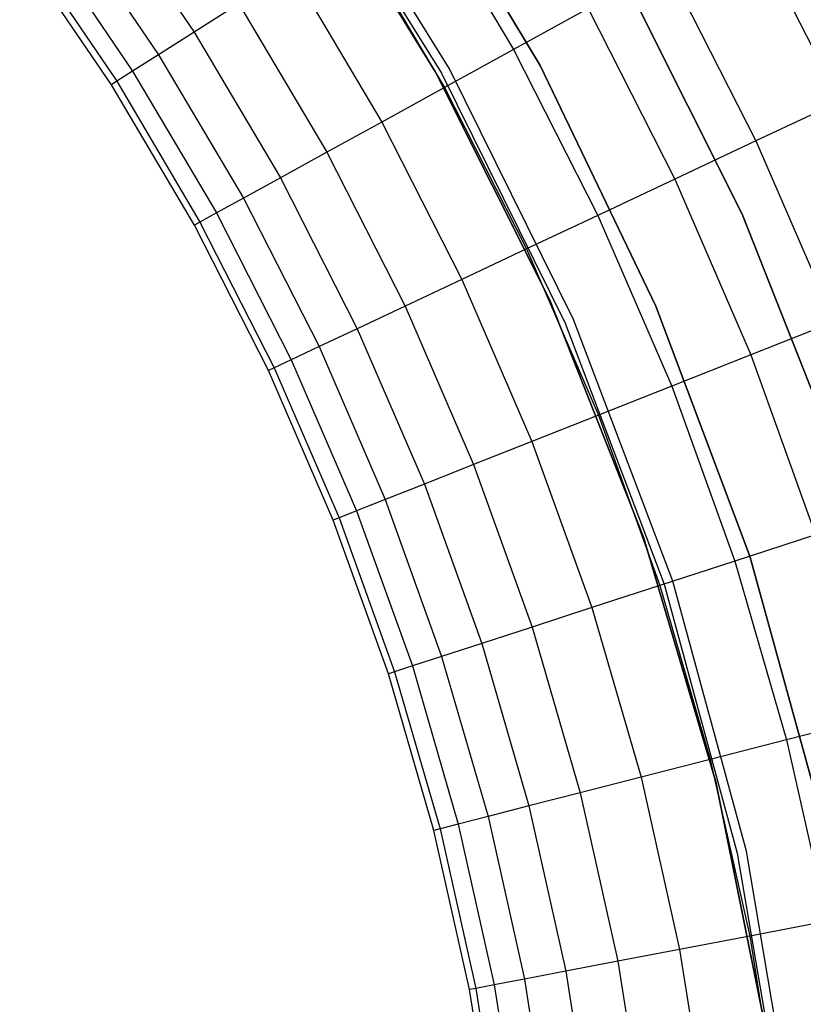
# Model space of a CAD drawing. Extents: x 0.1 to 23.7, y -11.8 to 11.8.
# Tile 50 of 56: x 19.1 to 21.7, y 1.6 to 4.9. Entities that reach past the tile are written whole.
import ezdxf

# ---------------------------------------------------------------- set-up
doc = ezdxf.new("R2010")
doc.units = 0
doc.header["$MEASUREMENT"] = 0
doc.layers.get('0').update_dxf_attribs({"color": 13, "linetype": 'CONTINUOUS'})

# ---------------------------------------------------------------- blocks, each defined once
blk = doc.blocks.new('NIKKI_ROUND_LED_L_60W_2_ST')
at = {"color": 0}
for p, q in [((20.5312, 4.7833, 3.8202), (20.0294, 5.5912, 3.8202)), ((20.5312, 4.7833, 3.8202), (20.0294, 5.5912, 3.8202)), ((20.5312, 4.7833, 2.5603), (20.0294, 5.5912, 2.5603)), ((20.5312, 4.7833, 2.5603), (20.0294, 5.5912, 2.5603)), ((20.0034, 5.5733, 3.8202), (20.5037, 4.768, 3.8202)), ((20.0034, 5.5733, 3.8202), (20.5037, 4.768, 3.8202)), ((20.0034, 5.5733, 2.5603), (20.5037, 4.768, 2.5603)), ((20.0034, 5.5733, 2.5603), (20.5037, 4.768, 2.5603)), ((20.3728, 5.5736, 2.2156), (20.8384, 4.7943, 2.2156)), ((20.8384, 4.7943, 2.0188), (20.3728, 5.5736, 2.0188)), ((20.8384, 4.7943, 2.0188), (20.3728, 5.5736, 2.0188)), ((20.3728, 5.5736, 2.2156), (20.8384, 4.7943, 2.2156)), ((20.028, 5.5092, 2.7178), (20.4832, 4.7719, 2.7178)), ((20.4832, 4.7719, 2.6784), (20.028, 5.5092, 2.6784)), ((20.028, 5.5092, 2.7178), (20.4832, 4.7719, 2.7178)), ((20.4832, 4.7719, 2.6784), (20.028, 5.5092, 2.6784)), ((20.4264, 5.3925, 0.3495), (20.7483, 4.8484, 0.3495)), ((20.4264, 5.3925, 0.3495), (20.7483, 4.8484, 0.3495)), ((19.3393, 5.3838, 1.2378), (19.6627, 4.9079, 1.2378)), ((19.3393, 5.3838, 1.2378), (19.6627, 4.9079, 1.2378)), ((19.2232, 5.2994, 1.5243), (19.5415, 4.831, 1.5243)), ((19.2232, 5.2994, 1.5243), (19.5415, 4.831, 1.5243)), ((21.5448, 5.2862, 0.0542), (21.8577, 4.672, 0.0542)), ((21.5448, 5.2862, 0.0542), (21.8577, 4.672, 0.0542)), ((19.1386, 5.238, 1.8272), (19.4533, 4.775, 1.8272)), ((19.1386, 5.238, 1.8272), (19.4533, 4.775, 1.8272)), ((20.1999, 5.2488, 0.5246), (20.5131, 4.7191, 0.5246)), ((20.1999, 5.2488, 0.5246), (20.5131, 4.7191, 0.5246)), ((19.3811, 4.7291, 2.461), (19.0694, 5.1877, 2.461)), ((19.3811, 4.7291, 2.461), (19.0694, 5.1877, 2.461)), ((19.0871, 5.2005, 2.1413), (19.3995, 4.7408, 2.1413)), ((19.0871, 5.2005, 2.1413), (19.3995, 4.7408, 2.1413)), ((21.5251, 4.2894, 2.2156), (21.1085, 5.1207, 2.2156)), ((21.1085, 5.1207, 2.0188), (21.5251, 4.2894, 2.0188)), ((21.5251, 4.2894, 2.2156), (21.1085, 5.1207, 2.2156)), ((21.1085, 5.1207, 2.0188), (21.5251, 4.2894, 2.0188)), ((21.2686, 5.1344, 0.1122), (21.5726, 4.5379, 0.1122)), ((21.2686, 5.1344, 0.1122), (21.5726, 4.5379, 0.1122)), ((19.9947, 5.1186, 0.7336), (20.3002, 4.602, 0.7336)), ((19.9947, 5.1186, 0.7336), (20.3002, 4.602, 0.7336)), ((19.8146, 5.0043, 0.9727), (19.6627, 4.9079, 1.2378)), ((19.8146, 5.0043, 0.9727), (19.6627, 4.9079, 1.2378)), ((19.8146, 5.0043, 0.9727), (20.1133, 4.4993, 0.9727)), ((19.8146, 5.0043, 0.9727), (20.1133, 4.4993, 0.9727)), ((21.0016, 4.9876, 0.2112), (20.7483, 4.8484, 0.3495)), ((21.0016, 4.9876, 0.2112), (20.7483, 4.8484, 0.3495)), ((21.0016, 4.9876, 0.2112), (21.2968, 4.4081, 0.2112)), ((21.0016, 4.9876, 0.2112), (21.2968, 4.4081, 0.2112)), ((19.6627, 4.9079, 1.2378), (19.5415, 4.831, 1.5243)), ((19.6627, 4.9079, 1.2378), (19.5415, 4.831, 1.5243)), ((19.6627, 4.9079, 1.2378), (19.9556, 4.4126, 1.2378)), ((19.6627, 4.9079, 1.2378), (19.9556, 4.4126, 1.2378)), ((19.5415, 4.831, 1.5243), (19.4533, 4.775, 1.8272)), ((19.5415, 4.831, 1.5243), (19.4533, 4.775, 1.8272)), ((19.5415, 4.831, 1.5243), (19.8298, 4.3435, 1.5243)), ((19.5415, 4.831, 1.5243), (19.8298, 4.3435, 1.5243)), ((20.7483, 4.8484, 0.3495), (20.5131, 4.7191, 0.5246)), ((20.7483, 4.8484, 0.3495), (20.5131, 4.7191, 0.5246)), ((20.7483, 4.8484, 0.3495), (21.0353, 4.285, 0.3495)), ((20.7483, 4.8484, 0.3495), (21.0353, 4.285, 0.3495)), ((20.8384, 4.7943, 2.2156), (21.2323, 3.9764, 2.2156)), ((21.2323, 3.9764, 2.0188), (20.8384, 4.7943, 2.0188)), ((20.8384, 4.7943, 2.0188), (20.8384, 4.7943, 2.2156)), ((20.8384, 4.7943, 2.0188), (20.8384, 4.7943, 2.2156)), ((21.2323, 3.9764, 2.0188), (20.8384, 4.7943, 2.0188)), ((20.8384, 4.7943, 2.2156), (21.2323, 3.9764, 2.2156)), ((19.4533, 4.775, 1.8272), (19.3995, 4.7408, 2.1413)), ((19.4533, 4.775, 1.8272), (19.3995, 4.7408, 2.1413)), ((19.4533, 4.775, 1.8272), (19.7383, 4.2931, 1.8272)), ((19.4533, 4.775, 1.8272), (19.7383, 4.2931, 1.8272)), ((20.4832, 4.7719, 2.7178), (20.4832, 4.7719, 2.6784)), ((20.4832, 4.7719, 2.7178), (20.8715, 3.9972, 2.7178)), ((20.8715, 3.9972, 2.6784), (20.4832, 4.7719, 2.6784)), ((20.4832, 4.7719, 2.7178), (20.4832, 4.7719, 2.6784)), ((20.4832, 4.7719, 2.7178), (20.8715, 3.9972, 2.7178)), ((20.8715, 3.9972, 2.6784), (20.4832, 4.7719, 2.6784)), ((20.5037, 4.768, 3.8202), (20.9238, 3.9182, 3.8202)), ((20.5037, 4.768, 3.8202), (20.9238, 3.9182, 3.8202)), ((20.5037, 4.768, 3.8202), (20.5037, 4.768, 2.5603)), ((20.5037, 4.768, 2.5603), (20.9238, 3.9182, 2.5603)), ((20.5037, 4.768, 3.8202), (20.5037, 4.768, 2.5603)), ((20.5037, 4.768, 2.5603), (20.9238, 3.9182, 2.5603)), ((20.9527, 3.9308, 3.8202), (20.5312, 4.7833, 3.8202)), ((20.5312, 4.7833, 3.8202), (20.5312, 4.7833, 2.5603)), ((20.9527, 3.9308, 3.8202), (20.5312, 4.7833, 3.8202)), ((20.9527, 3.9308, 2.5603), (20.5312, 4.7833, 2.5603)), ((20.5312, 4.7833, 3.8202), (20.5312, 4.7833, 2.5603)), ((20.9527, 3.9308, 2.5603), (20.5312, 4.7833, 2.5603)), ((19.3995, 4.7408, 2.1413), (19.3811, 4.7291, 2.461)), ((19.3995, 4.7408, 2.1413), (19.3811, 4.7291, 2.461)), ((19.6633, 4.2519, 2.461), (19.3811, 4.7291, 2.461)), ((19.6633, 4.2519, 2.461), (19.3811, 4.7291, 2.461)), ((19.3995, 4.7408, 2.1413), (19.6824, 4.2624, 2.1413)), ((19.3995, 4.7408, 2.1413), (19.6824, 4.2624, 2.1413)), ((20.5131, 4.7191, 0.5246), (20.3002, 4.602, 0.7336)), ((20.5131, 4.7191, 0.5246), (20.3002, 4.602, 0.7336)), ((20.5131, 4.7191, 0.5246), (20.7925, 4.1708, 0.5246)), ((20.5131, 4.7191, 0.5246), (20.7925, 4.1708, 0.5246)), ((21.8577, 4.672, 0.0542), (21.5726, 4.5379, 0.1122)), ((21.8577, 4.672, 0.0542), (21.5726, 4.5379, 0.1122)), ((20.3002, 4.602, 0.7336), (20.1133, 4.4993, 0.9727)), ((20.3002, 4.602, 0.7336), (20.1133, 4.4993, 0.9727)), ((20.3002, 4.602, 0.7336), (20.5727, 4.0673, 0.7336)), ((20.3002, 4.602, 0.7336), (20.5727, 4.0673, 0.7336)), ((21.5726, 4.5379, 0.1122), (21.2968, 4.4081, 0.2112)), ((21.5726, 4.5379, 0.1122), (21.2968, 4.4081, 0.2112)), ((21.5726, 4.5379, 0.1122), (21.8385, 3.9234, 0.1122)), ((21.5726, 4.5379, 0.1122), (21.8385, 3.9234, 0.1122)), ((20.1133, 4.4993, 0.9727), (19.9556, 4.4126, 1.2378)), ((20.1133, 4.4993, 0.9727), (19.9556, 4.4126, 1.2378)), ((20.1133, 4.4993, 0.9727), (20.3797, 3.9765, 0.9727)), ((20.1133, 4.4993, 0.9727), (20.3797, 3.9765, 0.9727)), ((19.9556, 4.4126, 1.2378), (19.8298, 4.3435, 1.5243)), ((19.9556, 4.4126, 1.2378), (19.8298, 4.3435, 1.5243)), ((19.9556, 4.4126, 1.2378), (20.2168, 3.8999, 1.2378)), ((19.9556, 4.4126, 1.2378), (20.2168, 3.8999, 1.2378)), ((21.2968, 4.4081, 0.2112), (21.0353, 4.285, 0.3495)), ((21.2968, 4.4081, 0.2112), (21.0353, 4.285, 0.3495)), ((21.2968, 4.4081, 0.2112), (21.5551, 3.8112, 0.2112)), ((21.2968, 4.4081, 0.2112), (21.5551, 3.8112, 0.2112)), ((19.8298, 4.3435, 1.5243), (19.7383, 4.2931, 1.8272)), ((19.8298, 4.3435, 1.5243), (19.7383, 4.2931, 1.8272)), ((19.8298, 4.3435, 1.5243), (20.087, 3.8388, 1.5243)), ((19.8298, 4.3435, 1.5243), (20.087, 3.8388, 1.5243)), ((19.7383, 4.2931, 1.8272), (19.6824, 4.2624, 2.1413)), ((19.7383, 4.2931, 1.8272), (19.6824, 4.2624, 2.1413)), ((19.7383, 4.2931, 1.8272), (19.9924, 3.7943, 1.8272)), ((19.7383, 4.2931, 1.8272), (19.9924, 3.7943, 1.8272)), ((21.0353, 4.285, 0.3495), (20.7925, 4.1708, 0.5246)), ((21.0353, 4.285, 0.3495), (20.7925, 4.1708, 0.5246)), ((21.0353, 4.285, 0.3495), (21.2864, 3.7048, 0.3495)), ((21.0353, 4.285, 0.3495), (21.2864, 3.7048, 0.3495)), ((21.8667, 3.4245, 2.2156), (21.5251, 4.2894, 2.2156)), ((21.5251, 4.2894, 2.0188), (21.8667, 3.4245, 2.0188)), ((21.5251, 4.2894, 2.2156), (21.5251, 4.2894, 2.0188)), ((21.8667, 3.4245, 2.2156), (21.5251, 4.2894, 2.2156)), ((21.5251, 4.2894, 2.0188), (21.8667, 3.4245, 2.0188)), ((21.5251, 4.2894, 2.2156), (21.5251, 4.2894, 2.0188)), ((19.6824, 4.2624, 2.1413), (19.6633, 4.2519, 2.461)), ((19.6824, 4.2624, 2.1413), (19.6633, 4.2519, 2.461)), ((19.915, 3.7579, 2.461), (19.6633, 4.2519, 2.461)), ((19.915, 3.7579, 2.461), (19.6633, 4.2519, 2.461)), ((19.6824, 4.2624, 2.1413), (19.9348, 3.7672, 2.1413)), ((19.6824, 4.2624, 2.1413), (19.9348, 3.7672, 2.1413)), ((20.7925, 4.1708, 0.5246), (20.5727, 4.0673, 0.7336)), ((20.7925, 4.1708, 0.5246), (20.5727, 4.0673, 0.7336)), ((20.7925, 4.1708, 0.5246), (21.0369, 3.606, 0.5246)), ((20.7925, 4.1708, 0.5246), (21.0369, 3.606, 0.5246)), ((20.5727, 4.0673, 0.7336), (20.3797, 3.9765, 0.9727)), ((20.5727, 4.0673, 0.7336), (20.3797, 3.9765, 0.9727)), ((20.5727, 4.0673, 0.7336), (20.811, 3.5166, 0.7336)), ((20.5727, 4.0673, 0.7336), (20.811, 3.5166, 0.7336)), ((20.8715, 3.9972, 2.7178), (20.8715, 3.9972, 2.6784)), ((20.8715, 3.9972, 2.7178), (21.1898, 3.1912, 2.7178)), ((21.1898, 3.1912, 2.6784), (20.8715, 3.9972, 2.6784)), ((20.8715, 3.9972, 2.7178), (20.8715, 3.9972, 2.6784)), ((20.8715, 3.9972, 2.7178), (21.1898, 3.1912, 2.7178)), ((21.1898, 3.1912, 2.6784), (20.8715, 3.9972, 2.6784)), ((20.3797, 3.9765, 0.9727), (20.2168, 3.8999, 1.2378)), ((20.3797, 3.9765, 0.9727), (20.2168, 3.8999, 1.2378)), ((20.3797, 3.9765, 0.9727), (20.6127, 3.4381, 0.9727)), ((20.3797, 3.9765, 0.9727), (20.6127, 3.4381, 0.9727)), ((21.2323, 3.9764, 2.2156), (21.5513, 3.1264, 2.2156)), ((21.5513, 3.1264, 2.0188), (21.2323, 3.9764, 2.0188)), ((21.2323, 3.9764, 2.0188), (21.2323, 3.9764, 2.2156)), ((21.2323, 3.9764, 2.0188), (21.2323, 3.9764, 2.2156)), ((21.5513, 3.1264, 2.0188), (21.2323, 3.9764, 2.0188)), ((21.2323, 3.9764, 2.2156), (21.5513, 3.1264, 2.2156)), ((20.9238, 3.9182, 3.8202), (21.26, 3.0318, 3.8202)), ((20.9238, 3.9182, 3.8202), (21.26, 3.0318, 3.8202)), ((20.9238, 3.9182, 3.8202), (20.9238, 3.9182, 2.5603)), ((20.9238, 3.9182, 2.5603), (21.26, 3.0318, 2.5603)), ((20.9238, 3.9182, 3.8202), (20.9238, 3.9182, 2.5603)), ((20.9238, 3.9182, 2.5603), (21.26, 3.0318, 2.5603)), ((21.2899, 3.0415, 3.8202), (20.9527, 3.9308, 3.8202)), ((20.9527, 3.9308, 3.8202), (20.9527, 3.9308, 2.5603)), ((21.2899, 3.0415, 3.8202), (20.9527, 3.9308, 3.8202)), ((21.2899, 3.0415, 2.5603), (20.9527, 3.9308, 2.5603)), ((20.9527, 3.9308, 3.8202), (20.9527, 3.9308, 2.5603)), ((21.2899, 3.0415, 2.5603), (20.9527, 3.9308, 2.5603)), ((21.8385, 3.9234, 0.1122), (21.5551, 3.8112, 0.2112)), ((21.8385, 3.9234, 0.1122), (21.5551, 3.8112, 0.2112)), ((20.2168, 3.8999, 1.2378), (20.087, 3.8388, 1.5243)), ((20.2168, 3.8999, 1.2378), (20.087, 3.8388, 1.5243)), ((20.2168, 3.8999, 1.2378), (20.4453, 3.3718, 1.2378)), ((20.2168, 3.8999, 1.2378), (20.4453, 3.3718, 1.2378)), ((20.087, 3.8388, 1.5243), (19.9924, 3.7943, 1.8272)), ((20.087, 3.8388, 1.5243), (19.9924, 3.7943, 1.8272)), ((20.087, 3.8388, 1.5243), (20.3119, 3.319, 1.5243)), ((20.087, 3.8388, 1.5243), (20.3119, 3.319, 1.5243)), ((19.9924, 3.7943, 1.8272), (19.9348, 3.7672, 2.1413)), ((19.9924, 3.7943, 1.8272), (19.9348, 3.7672, 2.1413)), ((19.9924, 3.7943, 1.8272), (20.2148, 3.2805, 1.8272)), ((19.9924, 3.7943, 1.8272), (20.2148, 3.2805, 1.8272)), ((21.5551, 3.8112, 0.2112), (21.2864, 3.7048, 0.3495)), ((21.5551, 3.8112, 0.2112), (21.2864, 3.7048, 0.3495)), ((21.5551, 3.8112, 0.2112), (21.7755, 3.1993, 0.2112)), ((21.5551, 3.8112, 0.2112), (21.7755, 3.1993, 0.2112)), ((19.9348, 3.7672, 2.1413), (19.915, 3.7579, 2.461)), ((19.9348, 3.7672, 2.1413), (19.915, 3.7579, 2.461)), ((20.1352, 3.249, 2.461), (19.915, 3.7579, 2.461)), ((20.1352, 3.249, 2.461), (19.915, 3.7579, 2.461)), ((19.9348, 3.7672, 2.1413), (20.1555, 3.257, 2.1413)), ((19.9348, 3.7672, 2.1413), (20.1555, 3.257, 2.1413)), ((21.2864, 3.7048, 0.3495), (21.0369, 3.606, 0.5246)), ((21.2864, 3.7048, 0.3495), (21.0369, 3.606, 0.5246)), ((21.2864, 3.7048, 0.3495), (21.5005, 3.1099, 0.3495)), ((21.2864, 3.7048, 0.3495), (21.5005, 3.1099, 0.3495)), ((21.0369, 3.606, 0.5246), (20.811, 3.5166, 0.7336)), ((21.0369, 3.606, 0.5246), (20.811, 3.5166, 0.7336)), ((21.0369, 3.606, 0.5246), (21.2453, 3.027, 0.5246)), ((21.0369, 3.606, 0.5246), (21.2453, 3.027, 0.5246)), ((20.811, 3.5166, 0.7336), (20.6127, 3.4381, 0.9727)), ((20.811, 3.5166, 0.7336), (20.6127, 3.4381, 0.9727)), ((20.811, 3.5166, 0.7336), (21.0143, 2.9519, 0.7336)), ((20.811, 3.5166, 0.7336), (21.0143, 2.9519, 0.7336)), ((20.6127, 3.4381, 0.9727), (20.4453, 3.3718, 1.2378)), ((20.6127, 3.4381, 0.9727), (20.4453, 3.3718, 1.2378)), ((20.6127, 3.4381, 0.9727), (20.8114, 2.886, 0.9727)), ((20.6127, 3.4381, 0.9727), (20.8114, 2.886, 0.9727)), ((20.4453, 3.3718, 1.2378), (20.3119, 3.319, 1.5243)), ((20.4453, 3.3718, 1.2378), (20.3119, 3.319, 1.5243)), ((20.4453, 3.3718, 1.2378), (20.6403, 2.8304, 1.2378)), ((20.4453, 3.3718, 1.2378), (20.6403, 2.8304, 1.2378)), ((20.3119, 3.319, 1.5243), (20.2148, 3.2805, 1.8272)), ((20.3119, 3.319, 1.5243), (20.2148, 3.2805, 1.8272)), ((20.3119, 3.319, 1.5243), (20.5038, 2.7861, 1.5243)), ((20.3119, 3.319, 1.5243), (20.5038, 2.7861, 1.5243)), ((20.2148, 3.2805, 1.8272), (20.1555, 3.257, 2.1413)), ((20.2148, 3.2805, 1.8272), (20.1555, 3.257, 2.1413)), ((20.2148, 3.2805, 1.8272), (20.4044, 2.7538, 1.8272)), ((20.2148, 3.2805, 1.8272), (20.4044, 2.7538, 1.8272)), ((20.1555, 3.257, 2.1413), (20.1352, 3.249, 2.461)), ((20.1555, 3.257, 2.1413), (20.1352, 3.249, 2.461)), ((20.323, 2.7273, 2.461), (20.1352, 3.249, 2.461)), ((20.323, 2.7273, 2.461), (20.1352, 3.249, 2.461)), ((20.1555, 3.257, 2.1413), (20.3438, 2.7341, 2.1413)), ((20.1555, 3.257, 2.1413), (20.3438, 2.7341, 2.1413)), ((21.1898, 3.1912, 2.7178), (21.1898, 3.1912, 2.6784)), ((21.1898, 3.1912, 2.7178), (21.4356, 2.3603, 2.7178)), ((21.4356, 2.3603, 2.6784), (21.1898, 3.1912, 2.6784)), ((21.1898, 3.1912, 2.7178), (21.1898, 3.1912, 2.6784)), ((21.1898, 3.1912, 2.7178), (21.4356, 2.3603, 2.7178)), ((21.4356, 2.3603, 2.6784), (21.1898, 3.1912, 2.6784)), ((21.7755, 3.1993, 0.2112), (21.5005, 3.1099, 0.3495)), ((21.7755, 3.1993, 0.2112), (21.5005, 3.1099, 0.3495)), ((21.5513, 3.1264, 2.2156), (21.7928, 2.2513, 2.2156)), ((21.7928, 2.2513, 2.0188), (21.5513, 3.1264, 2.0188)), ((21.5513, 3.1264, 2.0188), (21.5513, 3.1264, 2.2156)), ((21.5513, 3.1264, 2.0188), (21.5513, 3.1264, 2.2156)), ((21.7928, 2.2513, 2.0188), (21.5513, 3.1264, 2.0188)), ((21.5513, 3.1264, 2.2156), (21.7928, 2.2513, 2.2156)), ((21.5005, 3.1099, 0.3495), (21.2453, 3.027, 0.5246)), ((21.5005, 3.1099, 0.3495), (21.2453, 3.027, 0.5246)), ((21.5005, 3.1099, 0.3495), (21.6769, 2.5028, 0.3495)), ((21.5005, 3.1099, 0.3495), (21.6769, 2.5028, 0.3495)), ((21.2453, 3.027, 0.5246), (21.0143, 2.9519, 0.7336)), ((21.2453, 3.027, 0.5246), (21.0143, 2.9519, 0.7336)), ((21.2453, 3.027, 0.5246), (21.417, 2.4361, 0.5246)), ((21.2453, 3.027, 0.5246), (21.417, 2.4361, 0.5246)), ((21.26, 3.0318, 3.8202), (21.509, 2.1171, 3.8202)), ((21.26, 3.0318, 3.8202), (21.509, 2.1171, 3.8202)), ((21.26, 3.0318, 3.8202), (21.26, 3.0318, 2.5603)), ((21.26, 3.0318, 2.5603), (21.509, 2.1171, 2.5603)), ((21.26, 3.0318, 3.8202), (21.26, 3.0318, 2.5603)), ((21.26, 3.0318, 2.5603), (21.509, 2.1171, 2.5603)), ((21.5398, 2.1239, 3.8202), (21.2899, 3.0415, 3.8202)), ((21.2899, 3.0415, 3.8202), (21.2899, 3.0415, 2.5603)), ((21.5398, 2.1239, 3.8202), (21.2899, 3.0415, 3.8202)), ((21.5398, 2.1239, 2.5603), (21.2899, 3.0415, 2.5603)), ((21.2899, 3.0415, 3.8202), (21.2899, 3.0415, 2.5603)), ((21.5398, 2.1239, 2.5603), (21.2899, 3.0415, 2.5603)), ((21.0143, 2.9519, 0.7336), (20.8114, 2.886, 0.9727)), ((21.0143, 2.9519, 0.7336), (20.8114, 2.886, 0.9727)), ((21.0143, 2.9519, 0.7336), (21.1817, 2.3757, 0.7336)), ((21.0143, 2.9519, 0.7336), (21.1817, 2.3757, 0.7336)), ((20.8114, 2.886, 0.9727), (20.6403, 2.8304, 1.2378)), ((20.8114, 2.886, 0.9727), (20.6403, 2.8304, 1.2378)), ((20.8114, 2.886, 0.9727), (20.9751, 2.3226, 0.9727)), ((20.8114, 2.886, 0.9727), (20.9751, 2.3226, 0.9727)), ((20.6403, 2.8304, 1.2378), (20.5038, 2.7861, 1.5243)), ((20.6403, 2.8304, 1.2378), (20.5038, 2.7861, 1.5243)), ((20.6403, 2.8304, 1.2378), (20.8008, 2.2779, 1.2378)), ((20.6403, 2.8304, 1.2378), (20.8008, 2.2779, 1.2378)), ((20.5038, 2.7861, 1.5243), (20.4044, 2.7538, 1.8272)), ((20.5038, 2.7861, 1.5243), (20.4044, 2.7538, 1.8272)), ((20.5038, 2.7861, 1.5243), (20.6618, 2.2422, 1.5243)), ((20.5038, 2.7861, 1.5243), (20.6618, 2.2422, 1.5243)), ((20.4044, 2.7538, 1.8272), (20.3438, 2.7341, 2.1413)), ((20.4044, 2.7538, 1.8272), (20.3438, 2.7341, 2.1413)), ((20.4044, 2.7538, 1.8272), (20.5606, 2.2162, 1.8272)), ((20.4044, 2.7538, 1.8272), (20.5606, 2.2162, 1.8272)), ((20.3438, 2.7341, 2.1413), (20.323, 2.7273, 2.461)), ((20.3438, 2.7341, 2.1413), (20.323, 2.7273, 2.461)), ((20.4777, 2.1949, 2.461), (20.323, 2.7273, 2.461)), ((20.4777, 2.1949, 2.461), (20.323, 2.7273, 2.461)), ((20.3438, 2.7341, 2.1413), (20.4988, 2.2003, 2.1413)), ((20.3438, 2.7341, 2.1413), (20.4988, 2.2003, 2.1413)), ((21.9569, 2.5747, 0.2112), (21.6769, 2.5028, 0.3495)), ((21.9569, 2.5747, 0.2112), (21.6769, 2.5028, 0.3495)), ((21.6769, 2.5028, 0.3495), (21.417, 2.4361, 0.5246)), ((21.6769, 2.5028, 0.3495), (21.417, 2.4361, 0.5246)), ((21.6769, 2.5028, 0.3495), (21.8149, 1.8858, 0.3495)), ((21.6769, 2.5028, 0.3495), (21.8149, 1.8858, 0.3495)), ((21.417, 2.4361, 0.5246), (21.1817, 2.3757, 0.7336)), ((21.417, 2.4361, 0.5246), (21.1817, 2.3757, 0.7336)), ((21.417, 2.4361, 0.5246), (21.5513, 1.8355, 0.5246)), ((21.417, 2.4361, 0.5246), (21.5513, 1.8355, 0.5246)), ((21.1817, 2.3757, 0.7336), (20.9751, 2.3226, 0.9727)), ((21.1817, 2.3757, 0.7336), (20.9751, 2.3226, 0.9727)), ((21.1817, 2.3757, 0.7336), (21.3126, 1.79, 0.7336)), ((21.1817, 2.3757, 0.7336), (21.3126, 1.79, 0.7336)), ((21.4356, 2.3603, 2.7178), (21.4356, 2.3603, 2.6784)), ((21.4356, 2.3603, 2.7178), (21.607, 1.5109, 2.7178)), ((21.607, 1.5109, 2.6784), (21.4356, 2.3603, 2.6784)), ((21.4356, 2.3603, 2.7178), (21.4356, 2.3603, 2.6784)), ((21.4356, 2.3603, 2.7178), (21.607, 1.5109, 2.7178)), ((21.607, 1.5109, 2.6784), (21.4356, 2.3603, 2.6784)), ((20.9751, 2.3226, 0.9727), (20.8008, 2.2779, 1.2378)), ((20.9751, 2.3226, 0.9727), (20.8008, 2.2779, 1.2378)), ((20.9751, 2.3226, 0.9727), (21.1031, 1.75, 0.9727)), ((20.9751, 2.3226, 0.9727), (21.1031, 1.75, 0.9727)), ((20.8008, 2.2779, 1.2378), (20.6618, 2.2422, 1.5243)), ((20.8008, 2.2779, 1.2378), (20.6618, 2.2422, 1.5243)), ((20.8008, 2.2779, 1.2378), (20.9263, 1.7163, 1.2378)), ((20.8008, 2.2779, 1.2378), (20.9263, 1.7163, 1.2378)), ((20.6618, 2.2422, 1.5243), (20.5606, 2.2162, 1.8272)), ((20.6618, 2.2422, 1.5243), (20.5606, 2.2162, 1.8272)), ((20.6618, 2.2422, 1.5243), (20.7854, 1.6894, 1.5243)), ((20.6618, 2.2422, 1.5243), (20.7854, 1.6894, 1.5243)), ((20.5606, 2.2162, 1.8272), (20.4988, 2.2003, 2.1413)), ((20.5606, 2.2162, 1.8272), (20.4988, 2.2003, 2.1413)), ((20.5606, 2.2162, 1.8272), (20.6827, 1.6698, 1.8272)), ((20.5606, 2.2162, 1.8272), (20.6827, 1.6698, 1.8272)), ((20.4988, 2.2003, 2.1413), (20.4777, 2.1949, 2.461)), ((20.4988, 2.2003, 2.1413), (20.4777, 2.1949, 2.461)), ((20.5987, 1.6538, 2.461), (20.4777, 2.1949, 2.461)), ((20.5987, 1.6538, 2.461), (20.4777, 2.1949, 2.461)), ((20.4988, 2.2003, 2.1413), (20.6201, 1.6579, 2.1413)), ((20.4988, 2.2003, 2.1413), (20.6201, 1.6579, 2.1413)), ((21.509, 2.1171, 3.8202), (21.6686, 1.1826, 3.8202)), ((21.509, 2.1171, 3.8202), (21.6686, 1.1826, 3.8202)), ((21.509, 2.1171, 3.8202), (21.509, 2.1171, 2.5603)), ((21.509, 2.1171, 2.5603), (21.6686, 1.1826, 2.5603)), ((21.509, 2.1171, 3.8202), (21.509, 2.1171, 2.5603)), ((21.509, 2.1171, 2.5603), (21.6686, 1.1826, 2.5603)), ((21.6999, 1.1864, 3.8202), (21.5398, 2.1239, 3.8202)), ((21.5398, 2.1239, 3.8202), (21.5398, 2.1239, 2.5603)), ((21.6999, 1.1864, 3.8202), (21.5398, 2.1239, 3.8202)), ((21.6999, 1.1864, 2.5603), (21.5398, 2.1239, 2.5603)), ((21.5398, 2.1239, 3.8202), (21.5398, 2.1239, 2.5603)), ((21.6999, 1.1864, 2.5603), (21.5398, 2.1239, 2.5603)), ((21.8149, 1.8858, 0.3495), (21.5513, 1.8355, 0.5246)), ((21.8149, 1.8858, 0.3495), (21.5513, 1.8355, 0.5246)), ((21.5513, 1.8355, 0.5246), (21.3126, 1.79, 0.7336)), ((21.5513, 1.8355, 0.5246), (21.3126, 1.79, 0.7336)), ((21.5513, 1.8355, 0.5246), (21.6475, 1.2277, 0.5246)), ((21.5513, 1.8355, 0.5246), (21.6475, 1.2277, 0.5246)), ((21.3126, 1.79, 0.7336), (21.1031, 1.75, 0.9727)), ((21.3126, 1.79, 0.7336), (21.1031, 1.75, 0.9727)), ((21.3126, 1.79, 0.7336), (21.4065, 1.1973, 0.7336)), ((21.3126, 1.79, 0.7336), (21.4065, 1.1973, 0.7336)), ((21.1031, 1.75, 0.9727), (20.9263, 1.7163, 1.2378)), ((21.1031, 1.75, 0.9727), (20.9263, 1.7163, 1.2378)), ((21.1031, 1.75, 0.9727), (21.1949, 1.1705, 0.9727)), ((21.1031, 1.75, 0.9727), (21.1949, 1.1705, 0.9727)), ((20.9263, 1.7163, 1.2378), (20.7854, 1.6894, 1.5243)), ((20.9263, 1.7163, 1.2378), (20.7854, 1.6894, 1.5243)), ((20.9263, 1.7163, 1.2378), (21.0163, 1.148, 1.2378)), ((20.9263, 1.7163, 1.2378), (21.0163, 1.148, 1.2378)), ((20.7854, 1.6894, 1.5243), (20.6827, 1.6698, 1.8272)), ((20.7854, 1.6894, 1.5243), (20.6827, 1.6698, 1.8272)), ((20.7854, 1.6894, 1.5243), (20.874, 1.13, 1.5243)), ((20.7854, 1.6894, 1.5243), (20.874, 1.13, 1.5243)), ((20.6201, 1.6579, 2.1413), (20.5987, 1.6538, 2.461)), ((20.6201, 1.6579, 2.1413), (20.5987, 1.6538, 2.461)), ((20.6854, 1.1062, 2.461), (20.5987, 1.6538, 2.461)), ((20.6854, 1.1062, 2.461), (20.5987, 1.6538, 2.461)), ((20.6827, 1.6698, 1.8272), (20.6201, 1.6579, 2.1413)), ((20.6827, 1.6698, 1.8272), (20.6201, 1.6579, 2.1413)), ((20.6201, 1.6579, 2.1413), (20.707, 1.1089, 2.1413)), ((20.6201, 1.6579, 2.1413), (20.707, 1.1089, 2.1413)), ((20.6827, 1.6698, 1.8272), (20.7703, 1.1169, 1.8272)), ((20.6827, 1.6698, 1.8272), (20.7703, 1.1169, 1.8272))]:
    blk.add_line(p, q, dxfattribs=at)

msp = doc.modelspace()

# ---------------------------------------------------------------- block references
at = {"color": 0}
msp.add_blockref('NIKKI_ROUND_LED_L_60W_2_ST', (0, 0), dxfattribs=at)

doc.saveas('drawing.dxf')
